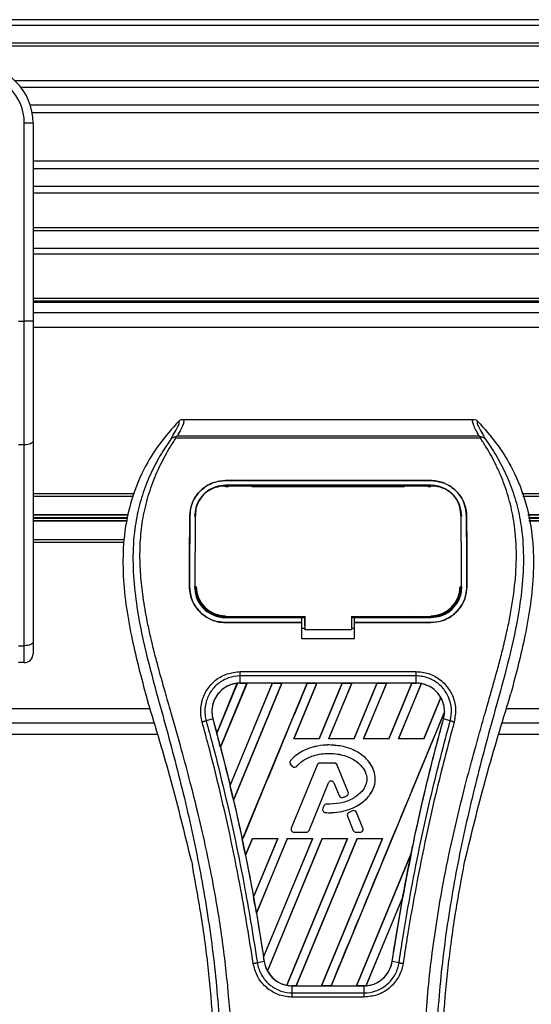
# Model space of a CAD drawing. Header units: millimetres. Extents: x 0 to 420, y 0 to 297.
# Tile 79 of 102: x 344.39 to 348.75, y 233.39 to 241.79. Entities that reach past the tile are written whole.
import ezdxf

# ---------------------------------------------------------------- set-up
doc = ezdxf.new("R2010")
doc.units = ezdxf.units.MM

msp = doc.modelspace()

# ---------------------------------------------------------------- linework, layer by layer
at = {"color": 7, "linetype": 'Continuous', "lineweight": 25}
for p, q in [((359.64066, 241.78829), (327.64066, 241.78829)), ((359.64066, 241.73829), (327.64066, 241.73829)), ((359.64066, 241.58829), (327.64066, 241.58829)), ((359.64066, 241.56279), (327.64066, 241.56279)), ((359.64066, 241.26828), (344.34377, 241.26828)), ((359.64066, 241.21027), (344.39604, 241.21027)), ((359.64066, 241.06084), (344.47489, 241.06084)), ((359.64066, 240.99329), (344.49185, 240.99329)), ((344.42461, 239.21877), (344.42461, 240.90558)), ((344.49961, 240.90558), (344.42461, 240.90558)), ((344.42461, 239.21877), (344.42461, 240.90558)), ((344.49961, 240.90558), (344.42461, 240.90558)), ((344.49961, 240.90558), (344.49961, 240.46435)), ((344.49961, 240.90558), (344.49961, 240.46435)), ((359.64066, 240.58329), (344.49961, 240.58329)), ((359.64066, 240.51574), (344.49961, 240.51574)), ((344.49961, 240.46435), (344.49961, 240.14681)), ((344.49961, 240.46435), (344.49961, 240.14681)), ((359.64066, 240.36631), (344.49961, 240.36631)), ((359.64066, 240.3083), (344.49961, 240.3083)), ((344.49961, 240.14681), (344.49961, 239.21877)), ((344.49961, 240.14681), (344.49961, 239.21877)), ((359.64066, 240.01379), (344.49961, 240.01379)), ((359.64066, 239.98829), (344.49961, 239.98829)), ((359.64066, 239.83829), (344.49961, 239.83829)), ((359.64066, 239.78829), (344.49961, 239.78829)), ((344.49961, 239.41465), (352.14066, 239.41465)), ((344.49961, 239.38965), (352.14066, 239.38965)), ((344.49961, 239.38068), (352.14066, 239.38068)), ((344.37461, 239.21877), (344.42461, 239.21877)), ((344.37461, 239.21877), (344.42461, 239.21877)), ((344.42461, 238.16223), (344.42461, 239.21877)), ((344.49961, 239.21877), (344.42461, 239.21877)), ((344.42461, 238.16223), (344.42461, 239.21877)), ((344.49961, 239.21877), (344.42461, 239.21877)), ((352.14066, 239.28818), (344.49961, 239.28818)), ((344.49961, 239.21877), (344.49961, 238.19393)), ((344.49961, 239.21877), (344.49961, 238.19393)), ((352.14066, 239.16318), (344.49961, 239.16318)), ((345.77724, 238.37985), (348.25406, 238.37985)), ((345.71677, 238.21995), (345.71205, 238.23064)), ((348.3139, 238.21995), (345.71677, 238.21995)), ((345.72995, 238.23949), (348.30142, 238.23949)), ((348.31939, 238.23077), (348.3139, 238.21995)), ((344.42461, 238.16223), (344.37461, 238.16223)), ((344.42461, 238.16223), (344.37461, 238.16223)), ((344.42461, 236.44993), (344.42461, 238.16223)), ((344.42461, 236.44993), (344.42461, 238.16223)), ((344.49961, 238.19393), (344.49961, 236.48162)), ((344.49961, 238.19393), (344.49961, 236.48162)), ((346.14066, 237.85832), (347.89066, 237.85832)), ((346.14066, 237.85809), (346.14066, 237.85832)), ((347.89066, 237.85809), (346.14066, 237.85809)), ((347.89066, 237.81784), (346.14066, 237.81784)), ((346.14066, 237.80655), (346.16654, 237.80655)), ((346.14128, 237.81123), (346.14111, 237.81123)), ((346.35526, 237.81553), (346.17605, 237.81553)), ((346.36478, 237.80655), (347.66654, 237.80655)), ((347.85526, 237.81553), (347.67605, 237.81553)), ((347.86478, 237.80655), (347.89066, 237.80655)), ((347.89066, 237.85809), (347.89066, 237.85832)), ((345.36344, 237.74568), (344.49961, 237.74568)), ((345.3547, 237.72318), (344.49961, 237.72318)), ((352.14066, 237.74568), (348.66787, 237.74568)), ((352.14066, 237.72318), (348.67661, 237.72318)), ((345.313, 237.56535), (344.49961, 237.56535)), ((345.31235, 237.56182), (344.49961, 237.56182)), ((345.30869, 237.54183), (344.49961, 237.54183)), ((345.30739, 237.53476), (344.49961, 237.53476)), ((345.83588, 237.55586), (345.83566, 237.55587)), ((345.88413, 237.57115), (345.88356, 237.56006)), ((345.88445, 237.58267), (345.88389, 237.57163)), ((348.14741, 237.57168), (348.14684, 237.58267)), ((348.14776, 237.56006), (348.14719, 237.57114)), ((348.19543, 237.55586), (348.19566, 237.55587)), ((352.14066, 237.56535), (348.71832, 237.56535)), ((352.14066, 237.56182), (348.71896, 237.56182)), ((352.14066, 237.54183), (348.72262, 237.54183)), ((352.14066, 237.53476), (348.72392, 237.53476)), ((345.30373, 237.51477), (344.49961, 237.51477)), ((345.30309, 237.51123), (344.49961, 237.51123)), ((352.14066, 237.51477), (348.72758, 237.51477)), ((352.14066, 237.51123), (348.72823, 237.51123)), ((345.27415, 237.35318), (344.49961, 237.35318)), ((345.2734, 237.33068), (344.49961, 237.33068)), ((345.83316, 236.95576), (345.83294, 236.95576)), ((345.88209, 236.95124), (345.88224, 236.95095)), ((348.14907, 236.95094), (348.14923, 236.95122)), ((348.19815, 236.95576), (348.19837, 236.95576)), ((346.14066, 236.68978), (346.14066, 236.69983)), ((346.14066, 236.68978), (346.79066, 236.68978)), ((346.18027, 236.69214), (346.35104, 236.69214)), ((346.79066, 236.69191), (346.8157, 236.69191)), ((346.79066, 236.64992), (346.79066, 236.68978)), ((346.8157, 236.62008), (346.8157, 236.70229)), ((346.8157, 236.69983), (346.8157, 236.58964)), ((347.2157, 236.69982), (347.8989, 236.69982)), ((347.2157, 236.69982), (347.2157, 236.58964)), ((347.2157, 236.69191), (347.24066, 236.69191)), ((347.24066, 236.68978), (347.89066, 236.68978)), ((347.24066, 236.64992), (347.24066, 236.68978)), ((347.68027, 236.69214), (347.85104, 236.69214)), ((347.89066, 236.68978), (347.89066, 236.69982)), ((346.14066, 236.64751), (346.14066, 236.64729)), ((346.14066, 236.64751), (346.79066, 236.64751)), ((346.79066, 236.64729), (346.14066, 236.64729)), ((346.79066, 236.50805), (346.79066, 236.64729)), ((346.8157, 236.62008), (346.8157, 236.59166)), ((347.24066, 236.64751), (347.89066, 236.64751)), ((347.24066, 236.50805), (347.24066, 236.64729)), ((347.89066, 236.64729), (347.24066, 236.64729)), ((347.89066, 236.64751), (347.89066, 236.64729)), ((346.79066, 236.5999), (346.8157, 236.5999)), ((346.8157, 236.58964), (346.8157, 236.59166)), ((346.8157, 236.58964), (347.2157, 236.58964)), ((347.2157, 236.5999), (347.24066, 236.5999)), ((344.37461, 236.44993), (344.42461, 236.44993)), ((344.37461, 236.44993), (344.42461, 236.44993)), ((344.42461, 236.30558), (344.42461, 236.44993)), ((344.42461, 236.30558), (344.42461, 236.44993)), ((344.49961, 236.48162), (344.49961, 236.38058)), ((344.49961, 236.48162), (344.49961, 236.38058)), ((347.24066, 236.50805), (346.79066, 236.50805)), ((344.42461, 236.30558), (344.37461, 236.30558)), ((344.42461, 236.30558), (344.37461, 236.30558)), ((346.26544, 236.22885), (347.76587, 236.22885)), ((346.26544, 236.13095), (346.26544, 236.19233)), ((347.76587, 236.19233), (346.26544, 236.19233)), ((347.76587, 236.13095), (347.76587, 236.19233)), ((346.0654, 235.70556), (346.24074, 236.12926)), ((346.24157, 236.12965), (346.06545, 235.70445)), ((346.09707, 235.5848), (346.32324, 236.13083)), ((346.32378, 236.13053), (346.0974, 235.58442)), ((346.53893, 236.13053), (346.17856, 235.26006)), ((346.17859, 235.25899), (346.53972, 236.13083)), ((346.6209, 236.13083), (346.20807, 235.13418)), ((346.20839, 235.1338), (346.62144, 236.13053)), ((347.76587, 236.13095), (346.26544, 236.13095)), ((346.26544, 236.13083), (346.26544, 236.13095)), ((346.26544, 236.13083), (346.32324, 236.13083)), ((346.28358, 234.79385), (346.83738, 236.13083)), ((346.32324, 236.13083), (346.32378, 236.13053)), ((346.53893, 236.13053), (346.32378, 236.13053)), ((346.53972, 236.13083), (346.53893, 236.13053)), ((346.53972, 236.13083), (346.6209, 236.13083)), ((346.62144, 236.13053), (346.6209, 236.13083)), ((346.83658, 236.13053), (346.62144, 236.13053)), ((346.91856, 236.13083), (346.72174, 235.65568)), ((346.72244, 235.65614), (346.9191, 236.13053)), ((346.83738, 236.13083), (346.83658, 236.13053)), ((346.83738, 236.13083), (346.91856, 236.13083)), ((346.9191, 236.13053), (346.91856, 236.13083)), ((347.13424, 236.13053), (346.9191, 236.13053)), ((347.13424, 236.13053), (346.93791, 235.65614)), ((346.93822, 235.65568), (347.13504, 236.13083)), ((347.21622, 236.13083), (347.0194, 235.65568)), ((347.02009, 235.65614), (347.21676, 236.13053)), ((347.13504, 236.13083), (347.13424, 236.13053)), ((347.13504, 236.13083), (347.21622, 236.13083)), ((347.21676, 236.13053), (347.21622, 236.13083)), ((347.4319, 236.13053), (347.21676, 236.13053)), ((347.4319, 236.13053), (347.23557, 235.65614)), ((347.23588, 235.65568), (347.4327, 236.13083)), ((347.51387, 236.13083), (347.31706, 235.65568)), ((347.31775, 235.65614), (347.51441, 236.13053)), ((347.4327, 236.13083), (347.4319, 236.13053)), ((347.4327, 236.13083), (347.51387, 236.13083)), ((347.51441, 236.13053), (347.51387, 236.13083)), ((347.72956, 236.13053), (347.51441, 236.13053)), ((347.72956, 236.13053), (347.53323, 235.65614)), ((347.53354, 235.65568), (347.73035, 236.13083)), ((347.80986, 236.12679), (347.61472, 235.65568)), ((347.61541, 235.65614), (347.81036, 236.12639)), ((347.73035, 236.13083), (347.72956, 236.13053)), ((347.73035, 236.13083), (347.76587, 236.13083)), ((347.76587, 236.13083), (347.76587, 236.13095)), ((345.45852, 236.0412), (345.47845, 235.97157)), ((348.55286, 235.97157), (348.57279, 236.0412)), ((347.97625, 236.00734), (347.83089, 235.65614)), ((347.8312, 235.65568), (347.97674, 236.00704)), ((345.49562, 235.91318), (335.14066, 235.91318)), ((348.00732, 235.8849), (347.04022, 233.55012)), ((352.14066, 235.91318), (348.5357, 235.91318)), ((345.53237, 235.78818), (335.14066, 235.78818)), ((346.03244, 235.82511), (345.97518, 235.81017)), ((346.03288, 235.82523), (346.03244, 235.82511)), ((346.03288, 235.82523), (346.0654, 235.70556)), ((347.99844, 235.82523), (347.99887, 235.82511)), ((348.05613, 235.81017), (347.99887, 235.82511)), ((352.14066, 235.78818), (348.49894, 235.78818)), ((335.14066, 235.6959), (345.55951, 235.6959)), ((346.06545, 235.70445), (346.0654, 235.70556)), ((348.4718, 235.6959), (352.14066, 235.6959)), ((346.72244, 235.65614), (346.72174, 235.65568)), ((346.93822, 235.65568), (346.72174, 235.65568)), ((346.93791, 235.65614), (346.72244, 235.65614)), ((346.93822, 235.65568), (346.93791, 235.65614)), ((347.02009, 235.65614), (347.0194, 235.65568)), ((347.23588, 235.65568), (347.0194, 235.65568)), ((347.23557, 235.65614), (347.02009, 235.65614)), ((347.0217, 235.60352), (347.0217, 235.6037)), ((347.23588, 235.65568), (347.23557, 235.65614)), ((347.31775, 235.65614), (347.31706, 235.65568)), ((347.53354, 235.65568), (347.31706, 235.65568)), ((347.53323, 235.65614), (347.31775, 235.65614)), ((347.53354, 235.65568), (347.53323, 235.65614)), ((347.61541, 235.65614), (347.61472, 235.65568)), ((347.8312, 235.65568), (347.61472, 235.65568)), ((347.83089, 235.65614), (347.61541, 235.65614)), ((347.8312, 235.65568), (347.83089, 235.65614)), ((346.0974, 235.58442), (346.09707, 235.5848)), ((346.0974, 235.58442), (346.17856, 235.26006)), ((346.6943, 235.46984), (346.69417, 235.46996)), ((346.69711, 235.43398), (346.697, 235.43385)), ((346.697, 235.43385), (346.71334, 235.42022)), ((346.69711, 235.43398), (346.71345, 235.42035)), ((346.92077, 235.43256), (346.70117, 234.89469)), ((346.92093, 235.43249), (346.70133, 234.89463)), ((346.92093, 235.43249), (346.92077, 235.43256)), ((346.94421, 235.44813), (346.94421, 235.4483)), ((347.06919, 235.4483), (346.94421, 235.4483)), ((347.06919, 235.44813), (346.94421, 235.44813)), ((347.06919, 235.44813), (347.06919, 235.4483)), ((347.09247, 235.43249), (347.09263, 235.43256)), ((347.18675, 235.20156), (347.09247, 235.43249)), ((347.18692, 235.20162), (347.09263, 235.43256)), ((346.71345, 235.42035), (346.71334, 235.42022)), ((346.74852, 235.42316), (346.74865, 235.42304)), ((346.17859, 235.25899), (346.17856, 235.26006)), ((346.8522, 234.87562), (347.01755, 235.28063)), ((346.85236, 234.87556), (347.01772, 235.28056)), ((347.01755, 235.28063), (347.01772, 235.28056)), ((347.06475, 235.28063), (347.06458, 235.28056)), ((347.06458, 235.28056), (347.10914, 235.17144)), ((347.06475, 235.28063), (347.1093, 235.1715)), ((347.18675, 235.20156), (347.18692, 235.20162)), ((346.20839, 235.1338), (346.20807, 235.13418)), ((347.00262, 235.09883), (347.00262, 235.099)), ((347.1093, 235.1715), (347.10914, 235.17144)), ((347.1399, 235.15696), (347.13995, 235.15679)), ((347.17305, 235.16881), (347.17312, 235.16865)), ((346.97929, 235.08346), (346.97035, 235.06212)), ((346.97052, 235.06205), (346.97035, 235.06212)), ((346.97945, 235.0834), (346.97052, 235.06205)), ((346.97945, 235.0834), (346.97929, 235.08346)), ((346.99225, 235.02725), (346.99223, 235.02708)), ((347.22423, 235.04205), (347.1941, 235.02911)), ((347.19417, 235.02894), (347.1941, 235.02911)), ((347.2243, 235.04189), (347.19417, 235.02894)), ((347.2243, 235.04189), (347.22423, 235.04205)), ((347.25749, 235.02829), (347.25766, 235.02836)), ((347.31207, 234.89463), (347.25749, 235.02829)), ((347.31223, 234.89469), (347.25766, 235.02836)), ((347.18081, 234.99635), (347.18065, 234.99628)), ((347.18065, 234.99628), (347.22994, 234.87556)), ((347.18081, 234.99635), (347.2301, 234.87562)), ((346.70133, 234.89463), (346.70117, 234.89469)), ((346.72461, 234.85999), (346.82893, 234.85999)), ((346.72461, 234.85999), (346.72461, 234.85981)), ((346.72461, 234.85981), (346.82893, 234.85981)), ((346.82893, 234.85999), (346.82893, 234.85981)), ((346.8522, 234.87562), (346.85236, 234.87556)), ((347.2301, 234.87562), (347.22994, 234.87556)), ((347.25338, 234.85999), (347.25338, 234.85981)), ((347.25338, 234.85999), (347.28879, 234.85999)), ((347.25338, 234.85981), (347.28879, 234.85981)), ((347.28879, 234.85999), (347.28879, 234.85981)), ((347.31207, 234.89463), (347.31223, 234.89469)), ((346.28358, 234.79385), (346.28357, 234.79499)), ((346.36966, 234.80568), (346.31067, 234.66327)), ((346.31099, 234.66284), (346.36996, 234.80523)), ((346.36966, 234.80568), (346.58614, 234.80568)), ((346.36966, 234.80568), (346.36996, 234.80523)), ((346.36996, 234.80523), (346.58547, 234.80523)), ((346.37941, 234.30659), (346.58614, 234.80568)), ((346.58547, 234.80523), (346.37942, 234.30791)), ((346.66732, 234.80568), (346.4038, 234.16948)), ((346.40415, 234.16897), (346.66762, 234.80523)), ((346.46482, 233.79418), (346.8838, 234.80568)), ((346.88313, 234.80523), (346.46487, 233.79585)), ((346.96498, 234.80568), (346.4972, 233.67636)), ((346.49774, 233.67603), (346.96528, 234.80523)), ((346.58547, 234.80523), (346.58614, 234.80568)), ((347.18079, 234.80523), (346.6627, 233.55502)), ((346.66323, 233.55458), (347.18146, 234.80568)), ((346.66732, 234.80568), (346.8838, 234.80568)), ((346.66732, 234.80568), (346.66762, 234.80523)), ((346.66762, 234.80523), (346.88313, 234.80523)), ((347.26264, 234.80568), (346.74257, 233.55012)), ((346.74342, 233.55045), (347.26294, 234.80523)), ((346.88313, 234.80523), (346.8838, 234.80568)), ((347.47844, 234.80523), (346.95847, 233.55045)), ((346.95904, 233.55012), (347.47911, 234.80568)), ((346.96498, 234.80568), (347.18146, 234.80568)), ((346.96498, 234.80568), (346.96528, 234.80523)), ((346.96528, 234.80523), (347.18079, 234.80523)), ((347.18079, 234.80523), (347.18146, 234.80568)), ((347.26264, 234.80568), (347.47911, 234.80568)), ((347.26264, 234.80568), (347.26294, 234.80523)), ((347.26294, 234.80523), (347.47844, 234.80523)), ((347.47844, 234.80523), (347.47911, 234.80568)), ((347.72343, 234.6781), (347.25612, 233.55045)), ((347.2567, 233.55012), (347.72341, 234.67686)), ((345.84913, 234.61494), (345.85793, 234.57316)), ((346.31099, 234.66284), (346.31067, 234.66327)), ((346.31099, 234.66284), (346.37942, 234.30791)), ((348.17339, 234.57316), (348.18218, 234.61494)), ((346.37941, 234.30659), (346.37942, 234.30791)), ((347.65244, 234.30953), (347.33811, 233.55066)), ((347.33898, 233.55106), (347.65157, 234.30612)), ((347.56045, 233.75601), (347.65157, 234.30612)), ((346.40415, 234.16897), (346.4038, 234.16948)), ((346.40415, 234.16897), (346.46487, 233.79585)), ((346.47043, 233.75595), (346.41169, 233.74631)), ((346.47057, 233.75597), (346.47043, 233.75595)), ((347.56045, 233.75601), (347.56089, 233.75595)), ((347.61962, 233.74631), (347.56089, 233.75595)), ((346.70941, 233.55012), (346.70941, 233.55001)), ((346.74257, 233.55012), (346.70941, 233.55012)), ((346.70941, 233.48959), (346.70941, 233.55001)), ((346.70941, 233.55001), (347.3219, 233.55001)), ((346.74257, 233.55012), (346.74342, 233.55045)), ((346.74342, 233.55045), (346.95847, 233.55045)), ((346.95847, 233.55045), (346.95904, 233.55012)), ((347.04022, 233.55012), (346.95904, 233.55012)), ((347.04022, 233.55012), (347.04108, 233.55045)), ((347.04108, 233.55045), (347.25612, 233.55045)), ((347.25612, 233.55045), (347.2567, 233.55012)), ((347.3219, 233.55012), (347.2567, 233.55012)), ((347.3219, 233.55012), (347.3219, 233.55001)), ((347.3219, 233.48959), (347.3219, 233.55001)), ((346.70941, 233.48959), (347.3219, 233.48959)), ((347.3219, 233.45367), (346.70941, 233.45367))]:
    msp.add_line(p, q, dxfattribs=at)
at = {"color": 7, "linetype": 'Continuous', "lineweight": 25, "flags": 128}
for points in [[(344.49961, 238.19393), (344.49817, 238.18774), (344.4939, 238.1818), (344.48697, 238.17632), (344.47764, 238.17151), (344.46628, 238.16757), (344.45331, 238.16464), (344.43924, 238.16284), (344.42461, 238.16223)], [(344.49961, 238.19393), (344.49817, 238.18774), (344.4939, 238.1818), (344.48697, 238.17632), (344.47764, 238.17151), (344.46628, 238.16757), (344.45331, 238.16464), (344.43924, 238.16284), (344.42461, 238.16223)], [(346.13497, 237.81124), (346.14066, 237.81123), (346.14111, 237.81123)], [(346.1324, 236.69983), (346.46301, 236.69983), (346.8157, 236.69983)], [(344.49961, 236.48162), (344.49817, 236.47544), (344.4939, 236.46949), (344.48697, 236.46401), (344.47764, 236.45921), (344.46628, 236.45527), (344.45331, 236.45234), (344.43924, 236.45053), (344.42461, 236.44993)], [(344.49961, 236.48162), (344.49817, 236.47544), (344.4939, 236.46949), (344.48697, 236.46401), (344.47764, 236.45921), (344.46628, 236.45527), (344.45331, 236.45234), (344.43924, 236.45053), (344.42461, 236.44993)]]:
    msp.add_lwpolyline(points, dxfattribs=at)
at = {"color": 7, "linetype": 'Continuous', "lineweight": 25}
for centre, radius, start, end in [((343.99961, 240.90558), 0.5, 0, 90), ((343.99961, 240.90558), 0.5, 0, 90), ((343.99961, 240.90558), 0.425, 0, 90), ((343.99961, 240.90558), 0.425, 0, 90), ((346.14066, 236.95568), 0.25087, 180, 270), ((347.89066, 236.95568), 0.25087, 270, 0), ((344.42461, 236.38058), 0.075, 270, 0), ((344.42461, 236.38058), 0.075, 270, 0), ((346.26544, 235.88934), 0.24149, 90, 95.672482), ((347.76587, 235.88934), 0.24149, 79.504419, 90), ((347.76587, 235.88934), 0.24149, 358.944799, 29.169256), ((329.15379, 231.17194), 17.50851, 14.59831, 15.003317), ((346.71321, 235.45328), 0.02531, 138.805903, 230.16689), ((346.71321, 235.45328), 0.02514, 138.805903, 230.16689), ((346.94421, 235.42299), 0.02531, 90, 157.790712), ((346.94421, 235.42299), 0.02514, 90, 157.790712), ((347.06919, 235.42299), 0.02531, 22.209291, 90), ((347.06919, 235.42299), 0.02514, 22.209291, 90), ((346.72955, 235.43965), 0.02531, 230.16689, 318.977091), ((346.72955, 235.43965), 0.02514, 230.16689, 318.977091), ((329.15379, 231.17194), 17.50851, 13.079561, 13.499245), ((347.04115, 235.27099), 0.02549, 22.209261, 157.790711), ((347.04115, 235.27099), 0.02531, 22.209261, 157.790711), ((347.16348, 235.19205), 0.02514, 292.378703, 22.209291), ((347.16348, 235.19205), 0.02531, 292.378703, 22.209291), ((347.00264, 235.07369), 0.02531, 90.034995, 157.290493), ((347.00264, 235.07369), 0.02514, 90.034995, 157.290493), ((347.13257, 235.181), 0.02531, 202.209261, 286.934979), ((347.13257, 235.181), 0.02514, 202.209261, 286.934979), ((346.9937, 235.05235), 0.02531, 157.290493, 266.671349), ((346.9937, 235.05235), 0.02514, 157.290493, 266.671349), ((347.20409, 235.00585), 0.02531, 113.245837, 202.209268), ((347.20409, 235.00585), 0.02514, 113.245837, 202.209268), ((347.23422, 235.01879), 0.02531, 22.209257, 113.245837), ((347.23422, 235.01879), 0.02514, 22.209257, 113.245837), ((346.72461, 234.88512), 0.02531, 157.790712, 270), ((346.72461, 234.88512), 0.02514, 157.790712, 270), ((346.82893, 234.88512), 0.02514, 270, 337.790711), ((346.82893, 234.88512), 0.02531, 270, 337.790711), ((347.25338, 234.88512), 0.02531, 202.209268, 270), ((347.25338, 234.88512), 0.02514, 202.209268, 270), ((347.28879, 234.88512), 0.02531, 270, 22.209257), ((347.28879, 234.88512), 0.02514, 270, 22.209257), ((329.15379, 231.17194), 17.50851, 11.50231, 11.938732), ((364.87752, 231.17194), 17.50851, 168.452296, 169.676611), ((329.15379, 231.17194), 17.50851, 9.857872, 10.313596), ((329.15379, 231.17194), 17.50851, 8.487123, 8.613574), ((346.70941, 233.79161), 0.24149, 188.487123, 208.505607), ((346.70941, 233.79161), 0.24149, 258.975145, 270), ((347.3219, 233.79161), 0.24149, 270, 273.848225)]:
    msp.add_arc(centre, radius, start, end, dxfattribs=at)
for centre, major_axis, start_param, end_param in [((346.44927, 235.8132), (0.36768, -0.1523), 2.4758381, 2.4783482), ((347.63261, 235.94454), (0.26653, -0.1104), 1.2366218, 1.2388756), ((347.86847, 235.84684), (0.20523, -0.08501), 1.3956244, 1.3981763), ((347.54794, 235.97961), (0.43589, -0.18055), 0.2126997, 0.2177966), ((359.38769, 233.4459), (10.9805, -4.54827), 3.4705541, 3.4706731), ((380.92953, 224.52298), (32.10646, -13.29893), 3.2646071, 3.2647237), ((313.756, 237.54991), (30.79793, -12.75692), 0.3187494, 0.3188063), ((346.60748, 233.83383), (0.20388, -0.08445), 4.5226294, 4.5255134), ((346.84334, 233.73614), (0.26788, -0.11096), 4.3691473, 4.3715621), ((347.14018, 233.86688), (0.36347, -0.15055), 5.5949939, 5.5976427)]:
    msp.add_ellipse(centre, major_axis=major_axis, ratio=0.8660474, start_param=start_param, end_param=end_param, dxfattribs=at)
for points, knots in [([(345.77724, 238.37985), (345.78058, 238.37654), (345.78726, 238.36992), (345.78003, 238.3395), (345.76169, 238.29709), (345.74048, 238.25859), (345.72995, 238.23949)], [0, 0, 0, 0, 0.2575936, 0.5147329, 0.7591509, 1, 1, 1, 1]), ([(345.7411, 238.36449), (345.74356, 238.36677), (345.7485, 238.37136), (345.75747, 238.37611), (345.76713, 238.37929), (345.77386, 238.37966), (345.77724, 238.37985)], [0, 0, 0, 0, 0.24915906, 0.49997617, 0.7491747, 1, 1, 1, 1]), ([(348.30142, 238.23949), (348.29111, 238.25873), (348.27053, 238.29713), (348.2521, 238.33945), (348.24425, 238.36987), (348.25079, 238.37652), (348.25406, 238.37985)], [0, 0, 0, 0, 0.2424224, 0.4838284, 0.7414574, 1, 1, 1, 1]), ([(348.25406, 238.37985), (348.26078, 238.37907), (348.27087, 238.3779), (348.28281, 238.37134), (348.28775, 238.36677), (348.29022, 238.36448)], [0, 0, 0, 0, 0.4987145, 0.74874936, 1, 1, 1, 1]), ([(345.7411, 238.36449), (345.68457, 238.30106), (345.57157, 238.17427), (345.42741, 237.93927), (345.32076, 237.66335), (345.26739, 237.36609), (345.26226, 237.07818), (345.28767, 236.8051), (345.34857, 236.45768), (345.41521, 236.20525), (345.45852, 236.0412)], [0, 0, 0, 0, 0.1031683, 0.2062443, 0.3333907, 0.460684, 0.5714271, 0.6826455, 0.793763, 1, 1, 1, 1]), ([(345.67295, 238.20985), (345.68541, 238.23101), (345.71043, 238.27351), (345.73636, 238.3206), (345.74995, 238.35421), (345.74405, 238.36106), (345.7411, 238.36449)], [0, 0, 0, 0, 0.2487274, 0.4994989, 0.7492786, 1, 1, 1, 1]), ([(348.29022, 238.36448), (348.28721, 238.36109), (348.2812, 238.35432), (348.29441, 238.32115), (348.32032, 238.27412), (348.34565, 238.23134), (348.35835, 238.20986)], [0, 0, 0, 0, 0.2514408, 0.5015673, 0.7498635, 1, 1, 1, 1]), ([(348.29022, 238.36448), (348.34675, 238.30106), (348.45974, 238.17426), (348.6039, 237.93927), (348.71056, 237.66335), (348.76393, 237.36609), (348.76906, 237.07818), (348.74364, 236.8051), (348.68274, 236.45768), (348.6161, 236.20525), (348.57279, 236.0412)], [0, 0, 0, 0, 0.1031668, 0.2062413, 0.3333882, 0.460682, 0.5714255, 0.6826443, 0.7937622, 1, 1, 1, 1]), ([(345.67291, 238.20981), (345.65797, 238.18803), (345.61272, 238.12209), (345.53817, 237.99607), (345.46046, 237.82685), (345.4008, 237.64209), (345.35966, 237.42642), (345.3456, 237.18103), (345.36343, 236.9119), (345.41227, 236.6001), (345.49524, 236.24863), (345.6271, 235.77924), (345.77441, 235.2291), (345.91635, 234.59368), (346.02321, 233.95188), (346.09138, 233.30498), (346.09916, 232.87207), (346.10305, 232.65568)], [0, 0, 0, 0, 0.0171315, 0.0518789, 0.0867888, 0.1216172, 0.1567305, 0.2033881, 0.2503481, 0.2972709, 0.3674165, 0.4376773, 0.5502447, 0.6628473, 0.7753466, 0.8877074, 1, 1, 1, 1]), ([(346.20267, 232.65237), (346.20074, 232.79906), (346.19681, 233.09887), (346.16173, 233.55458), (346.10655, 234.01439), (346.03827, 234.41378), (345.96815, 234.75387), (345.9059, 235.02536), (345.83785, 235.29508), (345.76276, 235.57386), (345.69814, 235.80326), (345.65049, 235.96936), (345.62641, 236.05392), (345.60377, 236.13366), (345.58415, 236.20315), (345.56487, 236.27272), (345.54771, 236.33777), (345.53001, 236.40703), (345.51374, 236.47361), (345.49885, 236.5375), (345.48536, 236.59867), (345.46296, 236.70706), (345.4367, 236.85843), (345.4143, 237.05829), (345.4082, 237.25338), (345.42035, 237.44768), (345.45414, 237.6376), (345.50875, 237.82149), (345.58273, 237.99357), (345.64764, 238.11008), (345.69273, 238.18298), (345.70894, 238.2079), (345.71677, 238.21995)], [0, 0, 0, 0, 0.0757702, 0.15485711, 0.23590506, 0.31485054, 0.36399108, 0.41519555, 0.45865907, 0.50762015, 0.56426777, 0.58171923, 0.5968623, 0.60967945, 0.62453602, 0.63416312, 0.64698127, 0.65929869, 0.67111214, 0.6824202, 0.69322322, 0.70352316, 0.73970395, 0.77276709, 0.80790749, 0.84137847, 0.87484774, 0.91020132, 0.94506666, 0.98012916, 0.9903909, 1, 1, 1, 1]), ([(345.71197, 238.23063), (345.71166, 238.23057), (345.70634, 238.22959), (345.69625, 238.22668), (345.68307, 238.21989), (345.6763, 238.21317), (345.67295, 238.20985)], [0, 0, 0, 0, 0.0200108, 0.3469957, 0.676674, 1, 1, 1, 1]), ([(345.71188, 238.23074), (345.71764, 238.23389), (345.72352, 238.23711), (345.72983, 238.23944), (345.72995, 238.23949)], [0, 0, 0, 0, 0.9812431, 1, 1, 1, 1]), ([(347.82865, 232.65237), (347.83226, 232.85573), (347.83947, 233.26238), (347.90238, 233.86948), (347.98919, 234.40337), (348.08712, 234.86584), (348.15804, 235.15747), (348.20774, 235.34824), (348.23103, 235.43576), (348.25396, 235.52013), (348.27676, 235.60267), (348.30067, 235.68815), (348.32664, 235.78006), (348.35824, 235.89057), (348.39184, 236.00786), (348.42656, 236.13029), (348.46017, 236.24876), (348.49474, 236.37965), (348.52848, 236.51781), (348.5685, 236.70266), (348.60549, 236.92511), (348.62522, 237.1897), (348.61613, 237.3938), (348.59451, 237.54037), (348.57523, 237.63397), (348.55038, 237.72796), (348.52101, 237.81741), (348.48633, 237.90555), (348.44794, 237.98966), (348.40619, 238.07039), (348.36105, 238.14772), (348.33039, 238.19469), (348.3139, 238.21995)], [0, 0, 0, 0, 0.1050162, 0.2100001, 0.3148093, 0.3841756, 0.4540228, 0.4697491, 0.4859574, 0.5007826, 0.5148922, 0.5301685, 0.5466097, 0.5642069, 0.5895177, 0.6096146, 0.6299353, 0.6531323, 0.6795668, 0.7034488, 0.7509822, 0.7962784, 0.8412589, 0.8577085, 0.8747396, 0.8922462, 0.9101144, 0.9261934, 0.9450023, 0.962977, 0.9800887, 1, 1, 1, 1]), ([(348.3584, 238.20982), (348.37334, 238.18804), (348.41859, 238.1221), (348.49315, 237.99607), (348.57085, 237.82685), (348.63051, 237.64209), (348.67165, 237.42642), (348.68571, 237.18103), (348.66788, 236.9119), (348.61904, 236.6001), (348.53607, 236.24863), (348.40421, 235.77924), (348.2569, 235.2291), (348.11497, 234.59368), (348.00811, 233.95188), (347.93993, 233.30498), (347.93215, 232.87207), (347.92827, 232.65568)], [0, 0, 0, 0, 0.01713512, 0.05188236, 0.08679215, 0.12162042, 0.15673365, 0.20339108, 0.2503509, 0.29727352, 0.3674188, 0.43767936, 0.55024637, 0.66284852, 0.77534741, 0.88770778, 1, 1, 1, 1]), ([(348.30142, 238.23949), (348.30154, 238.23945), (348.30808, 238.23725), (348.31379, 238.23398), (348.31939, 238.23077)], [0, 0, 0, 0, 0.0189016, 1, 1, 1, 1]), ([(348.35835, 238.20986), (348.355, 238.21319), (348.34823, 238.2199), (348.33505, 238.22668), (348.32498, 238.22959), (348.31968, 238.23057), (348.31938, 238.23062)], [0, 0, 0, 0, 0.3236146, 0.6535901, 0.9808697, 1, 1, 1, 1]), ([(345.83566, 237.55587), (345.83953, 237.59131), (345.84728, 237.66218), (345.90384, 237.75504), (345.98615, 237.82346), (346.0714, 237.85485), (346.12376, 237.85748), (346.14066, 237.85832)], [0, 0, 0, 0, 0.2254673, 0.45085364, 0.67736923, 0.89591171, 1, 1, 1, 1]), ([(346.14066, 237.85809), (346.10828, 237.85506), (346.04357, 237.84901), (345.95646, 237.80232), (345.88672, 237.73166), (345.84362, 237.64527), (345.83825, 237.58316), (345.83588, 237.55586)], [0, 0, 0, 0, 0.1986654, 0.3969886, 0.6042242, 0.8260387, 1, 1, 1, 1]), ([(346.14066, 237.81784), (346.11246, 237.81519), (346.0561, 237.80989), (345.98031, 237.7689), (345.92015, 237.70719), (345.88342, 237.63243), (345.87897, 237.5791), (345.87701, 237.55568)], [0, 0, 0, 0, 0.2000051, 0.3997225, 0.6073327, 0.8275308, 1, 1, 1, 1]), ([(346.13497, 237.81124), (346.10692, 237.8087), (346.05081, 237.80362), (345.976, 237.76347), (345.91944, 237.7036), (345.88884, 237.63572), (345.88549, 237.58988), (345.88413, 237.57115)], [0, 0, 0, 0, 0.2128654, 0.4257218, 0.6387225, 0.8523499, 1, 1, 1, 1]), ([(347.89634, 237.81123), (347.89444, 237.81123), (347.69436, 237.81095), (347.10934, 237.81128), (346.52622, 237.81125), (346.14128, 237.81123)], [0, 0, 0, 0, 0.0032392, 0.3420114, 1, 1, 1, 1]), ([(346.17605, 237.81553), (346.17877, 237.81532), (346.18377, 237.81493), (346.18795, 237.81238), (346.18986, 237.81122)], [0, 0, 0, 0, 0.5442305, 1, 1, 1, 1]), ([(346.34117, 237.81121), (346.34371, 237.81262), (346.34808, 237.81506), (346.35313, 237.81539), (346.35526, 237.81553)], [0, 0, 0, 0, 0.5788371, 1, 1, 1, 1]), ([(347.67605, 237.81553), (347.67877, 237.81532), (347.68379, 237.81492), (347.68799, 237.81237), (347.68991, 237.8112)], [0, 0, 0, 0, 0.5420065, 1, 1, 1, 1]), ([(347.84119, 237.81122), (347.84372, 237.81263), (347.84808, 237.81506), (347.85313, 237.81539), (347.85526, 237.81553)], [0, 0, 0, 0, 0.5782449, 1, 1, 1, 1]), ([(347.89066, 237.85832), (347.92311, 237.85529), (347.98798, 237.84922), (348.07536, 237.80229), (348.14514, 237.73131), (348.188, 237.64487), (348.19332, 237.58297), (348.19566, 237.55587)], [0, 0, 0, 0, 0.1991311, 0.3979316, 0.6058895, 0.8273797, 1, 1, 1, 1]), ([(348.19543, 237.55586), (348.19155, 237.59131), (348.1838, 237.66218), (348.12719, 237.75499), (348.04488, 237.82336), (347.9597, 237.85464), (347.90743, 237.85725), (347.89066, 237.85809)], [0, 0, 0, 0, 0.2256595, 0.4512475, 0.6779682, 0.8966264, 1, 1, 1, 1]), ([(348.1543, 237.55568), (348.15102, 237.58634), (348.14447, 237.64766), (348.09568, 237.72815), (348.02461, 237.78741), (347.95092, 237.81475), (347.90554, 237.81708), (347.89066, 237.81784)], [0, 0, 0, 0, 0.2255211, 0.4509943, 0.6767202, 0.8940147, 1, 1, 1, 1]), ([(348.14719, 237.57114), (348.1443, 237.59882), (348.13853, 237.6542), (348.09463, 237.72669), (348.03025, 237.78017), (347.96007, 237.80751), (347.91419, 237.81019), (347.89634, 237.81123)], [0, 0, 0, 0, 0.2177322, 0.4355788, 0.6507548, 0.8640725, 1, 1, 1, 1]), ([(345.83294, 236.95576), (345.8331, 237.00607), (345.83349, 237.13196), (345.83429, 237.3329), (345.8352, 237.48147), (345.83566, 237.55587)], [0, 0, 0, 0, 0.249392, 0.6241438, 1, 1, 1, 1]), ([(345.83588, 237.55586), (345.83529, 237.45706), (345.83441, 237.30858), (345.83363, 237.10753), (345.83332, 237.00636), (345.83316, 236.95576)], [0, 0, 0, 0, 0.49854329, 0.74916751, 1, 1, 1, 1]), ([(345.88224, 236.95095), (345.88224, 236.95252), (345.88243, 237.04784), (345.88277, 237.19688), (345.8834, 237.39677), (345.88385, 237.5081), (345.8841, 237.56597), (345.88413, 237.57115)], [0, 0, 0, 0, 0.0075194, 0.4566651, 0.7153557, 0.9745252, 1, 1, 1, 1]), ([(348.14719, 237.57114), (348.14721, 237.56597), (348.14764, 237.47014), (348.14819, 237.31944), (348.14873, 237.1187), (348.14896, 237.0085), (348.14907, 236.95252), (348.14907, 236.95094)], [0, 0, 0, 0, 0.0254662, 0.4713629, 0.7317873, 0.9924644, 1, 1, 1, 1]), ([(348.19815, 236.95576), (348.19799, 237.00607), (348.1976, 237.13198), (348.1968, 237.33295), (348.19589, 237.48148), (348.19543, 237.55586)], [0, 0, 0, 0, 0.2493778, 0.6241217, 1, 1, 1, 1]), ([(348.19566, 237.55587), (348.19624, 237.45703), (348.19713, 237.30852), (348.1979, 237.10749), (348.19821, 237.00635), (348.19837, 236.95576)], [0, 0, 0, 0, 0.4985836, 0.7491897, 1, 1, 1, 1]), ([(346.14066, 236.64729), (346.10614, 236.65068), (346.0371, 236.65745), (345.94504, 236.71025), (345.87548, 236.78798), (345.83817, 236.87479), (345.83445, 236.93244), (345.83294, 236.95576)], [0, 0, 0, 0, 0.2134118, 0.4268173, 0.6404853, 0.8545743, 1, 1, 1, 1]), ([(345.83316, 236.95576), (345.83647, 236.92115), (345.84307, 236.85193), (345.89606, 236.75945), (345.97418, 236.68972), (346.06075, 236.65278), (346.11793, 236.64901), (346.14066, 236.64751)], [0, 0, 0, 0, 0.2152728, 0.4305775, 0.6450792, 0.8589771, 1, 1, 1, 1]), ([(345.87519, 236.95568), (345.87807, 236.92578), (345.88384, 236.86598), (345.92971, 236.78614), (345.99728, 236.726), (346.07195, 236.69428), (346.12118, 236.69106), (346.14066, 236.68978)], [0, 0, 0, 0, 0.2155433, 0.4311178, 0.6459265, 0.8599501, 1, 1, 1, 1]), ([(345.88224, 236.95095), (345.88497, 236.92267), (345.89042, 236.8661), (345.93378, 236.79059), (345.99765, 236.7338), (346.06799, 236.70402), (346.11423, 236.70101), (346.1324, 236.69983)], [0, 0, 0, 0, 0.2161227, 0.4322836, 0.6474825, 0.8614599, 1, 1, 1, 1]), ([(348.19837, 236.95576), (348.19506, 236.92114), (348.18846, 236.85188), (348.13546, 236.75932), (348.05726, 236.68953), (347.97061, 236.65256), (347.91339, 236.64879), (347.89066, 236.64729)], [0, 0, 0, 0, 0.2152168, 0.4304623, 0.6450993, 0.8590403, 1, 1, 1, 1]), ([(347.89066, 236.64751), (347.92516, 236.65089), (347.99415, 236.65766), (348.08611, 236.71044), (348.15563, 236.78808), (348.19292, 236.87481), (348.19664, 236.93245), (348.19815, 236.95576)], [0, 0, 0, 0, 0.2134298, 0.4268559, 0.6403481, 0.8544905, 1, 1, 1, 1]), ([(347.89066, 236.68978), (347.92043, 236.6927), (347.97999, 236.69854), (348.05938, 236.74409), (348.11939, 236.81111), (348.15156, 236.88592), (348.15481, 236.93561), (348.15612, 236.95568)], [0, 0, 0, 0, 0.2134822, 0.42695832, 0.64062067, 0.85482206, 1, 1, 1, 1]), ([(347.8989, 236.69982), (347.92692, 236.70257), (347.98294, 236.70807), (348.05765, 236.75093), (348.1142, 236.81403), (348.14471, 236.88472), (348.14781, 236.93181), (348.14907, 236.95094)], [0, 0, 0, 0, 0.212876, 0.4257362, 0.6390345, 0.8533124, 1, 1, 1, 1]), ([(346.18027, 236.69214), (346.17873, 236.69348), (346.17614, 236.69573), (346.17333, 236.69829), (346.17203, 236.69952), (346.17171, 236.69983)], [0, 0, 0, 0, 0.5217125, 0.8781434, 1, 1, 1, 1]), ([(346.19791, 236.69983), (346.19748, 236.69928), (346.19534, 236.69651), (346.1892, 236.69321), (346.18335, 236.69251), (346.18027, 236.69214)], [0, 0, 0, 0, 0.1064229, 0.5308645, 1, 1, 1, 1]), ([(346.35104, 236.69214), (346.34827, 236.69244), (346.34273, 236.69303), (346.33655, 236.69613), (346.33412, 236.69905), (346.33348, 236.69983)], [0, 0, 0, 0, 0.42334534, 0.8466836, 1, 1, 1, 1]), ([(346.35959, 236.69983), (346.35927, 236.69952), (346.35784, 236.69814), (346.355, 236.69558), (346.35241, 236.69333), (346.35104, 236.69214)], [0, 0, 0, 0, 0.1217656, 0.5374861, 1, 1, 1, 1]), ([(347.68027, 236.69214), (347.67873, 236.69348), (347.67614, 236.69573), (347.67333, 236.69829), (347.67204, 236.69951), (347.67172, 236.69982)], [0, 0, 0, 0, 0.522407, 0.8793122, 1, 1, 1, 1]), ([(347.69791, 236.69982), (347.69748, 236.69927), (347.69533, 236.69651), (347.6892, 236.69321), (347.68335, 236.69251), (347.68027, 236.69214)], [0, 0, 0, 0, 0.1058158, 0.5305457, 1, 1, 1, 1]), ([(347.85104, 236.69214), (347.84827, 236.69244), (347.84273, 236.69303), (347.83655, 236.69612), (347.83413, 236.69905), (347.83349, 236.69982)], [0, 0, 0, 0, 0.4236642, 0.8473213, 1, 1, 1, 1]), ([(347.85958, 236.69982), (347.85926, 236.69951), (347.85784, 236.69814), (347.855, 236.69558), (347.85241, 236.69333), (347.85104, 236.69214)], [0, 0, 0, 0, 0.1204858, 0.5368121, 1, 1, 1, 1]), ([(345.94119, 235.80101), (345.93735, 235.81807), (345.92516, 235.87214), (345.93142, 235.96733), (345.97508, 236.07411), (346.05173, 236.15964), (346.15221, 236.21767), (346.22771, 236.22513), (346.26544, 236.22885)], [0, 0, 0, 0, 0.0848238, 0.2686633, 0.4522096, 0.6351901, 0.8176699, 1, 1, 1, 1]), ([(346.26544, 236.19233), (346.26544, 236.19233), (346.23191, 236.19233), (346.16426, 236.18086), (346.07449, 236.13115), (346.00586, 236.05435), (345.96631, 235.95897), (345.9616, 235.87405), (345.97104, 235.82525), (345.97518, 235.81017), (345.97518, 235.81017)], [0, 0, 0, 0, 0.0000054, 0.1821036, 0.3644363, 0.5473941, 0.7310397, 0.9150665, 0.9999946, 1, 1, 1, 1]), ([(347.76587, 236.22885), (347.7828, 236.22807), (347.83743, 236.22555), (347.92693, 236.19466), (348.01825, 236.12413), (348.08038, 236.02699), (348.10958, 235.91396), (348.09661, 235.83866), (348.09012, 235.80103)], [0, 0, 0, 0, 0.0821547, 0.26514, 0.4486711, 0.632499, 0.8163009, 1, 1, 1, 1]), ([(348.05613, 235.81017), (348.05613, 235.81017), (348.0651, 235.84283), (348.07201, 235.91174), (348.0476, 236.01224), (347.99135, 236.09905), (347.90975, 236.16217), (347.82977, 236.18866), (347.78098, 236.19233), (347.76587, 236.19233), (347.76587, 236.19233)], [0, 0, 0, 0, 0.0000054, 0.1839433, 0.3678851, 0.5517436, 0.7351758, 0.9179546, 0.9999946, 1, 1, 1, 1]), ([(346.24074, 236.12926), (346.23814, 236.12896), (346.20872, 236.12562), (346.15353, 236.10817), (346.09565, 236.06495), (346.05211, 236.00839), (346.02532, 235.94136), (346.02166, 235.87425), (346.03028, 235.83656), (346.03288, 235.82523)], [0, 0, 0, 0, 0.0188532, 0.212821, 0.4068166, 0.5283578, 0.7224596, 0.9165622, 1, 1, 1, 1]), ([(346.26544, 236.13095), (346.24681, 236.1297), (346.2097, 236.12722), (346.15703, 236.1075), (346.11013, 236.07727), (346.07142, 236.03691), (346.04285, 235.98884), (346.02619, 235.93555), (346.02126, 235.87959), (346.02872, 235.84323), (346.03244, 235.82511)], [0, 0, 0, 0, 0.1256962, 0.2503257, 0.3752801, 0.5004409, 0.6251501, 0.7500378, 0.8754735, 1, 1, 1, 1]), ([(346.83658, 236.13053), (346.74448, 235.90797), (346.56024, 235.46279), (346.3758, 235.01761), (346.28357, 234.79499)], [0, 0, 0, 0, 0.499922, 1, 1, 1, 1]), ([(347.99887, 235.82511), (348.00261, 235.84334), (348.00986, 235.87867), (348.00543, 235.93286), (347.99461, 235.96972), (347.97884, 236.00521), (347.95827, 236.03889), (347.91992, 236.07822), (347.87329, 236.10799), (347.82097, 236.12733), (347.78412, 236.12975), (347.76587, 236.13095)], [0, 0, 0, 0, 0.1252996, 0.2427415, 0.3633756, 0.383202, 0.5053593, 0.6278262, 0.7514156, 0.8768992, 1, 1, 1, 1]), ([(347.97625, 236.00734), (347.97573, 236.00826), (347.96686, 236.0239), (347.9401, 236.0603), (347.88511, 236.10521), (347.83464, 236.11951), (347.81036, 236.12639)], [0, 0, 0, 0, 0.015125, 0.2568329, 0.6424132, 1, 1, 1, 1]), ([(345.84913, 234.61494), (345.79397, 234.84252), (345.68357, 235.29805), (345.54686, 235.74694), (345.47845, 235.97157)], [0, 0, 0, 0, 0.4995966, 1, 1, 1, 1]), ([(348.18218, 234.61494), (348.23734, 234.84252), (348.34774, 235.29805), (348.48445, 235.74694), (348.55286, 235.97157)], [0, 0, 0, 0, 0.49959655, 1, 1, 1, 1]), ([(347.04108, 233.55045), (347.20199, 233.93916), (347.52383, 234.71665), (347.84595, 235.49408), (348.00702, 235.88282)], [0, 0, 0, 0, 0.4999621, 1, 1, 1, 1]), ([(347.99844, 235.82523), (348.0007, 235.83451), (348.00531, 235.85344), (348.00644, 235.8729), (348.00702, 235.88282)], [0, 0, 0, 0, 0.4902101, 1, 1, 1, 1]), ([(346.37672, 233.74088), (346.34335, 233.94994), (346.2879, 234.29738), (346.16342, 234.91723), (346.05107, 235.39503), (345.95952, 235.73331), (345.94119, 235.80101)], [0, 0, 0, 0, 0.3014378, 0.5009532, 0.9001401, 1, 1, 1, 1]), ([(345.97518, 235.81017), (345.99355, 235.74238), (346.08538, 235.40352), (346.19793, 234.92484), (346.32267, 234.30385), (346.37825, 233.95576), (346.41169, 233.74631)], [0, 0, 0, 0, 0.099838, 0.49902568, 0.69855338, 1, 1, 1, 1]), ([(346.03244, 235.82511), (346.07786, 235.6546), (346.16864, 235.31375), (346.2863, 234.7914), (346.38889, 234.27235), (346.4439, 233.92396), (346.47043, 233.75595)], [0, 0, 0, 0, 0.2501192, 0.5000009, 0.7588831, 1, 1, 1, 1]), ([(347.56089, 233.75595), (347.58173, 233.88939), (347.62467, 234.16421), (347.70244, 234.58015), (347.79169, 235.00253), (347.88981, 235.41845), (347.96295, 235.69116), (347.99887, 235.82511)], [0, 0, 0, 0, 0.1914703, 0.3943123, 0.5997554, 0.8034134, 1, 1, 1, 1]), ([(347.61962, 233.74631), (347.63024, 233.8157), (347.68335, 234.1627), (347.77436, 234.6459), (347.91186, 235.26424), (348.00193, 235.60508), (348.05613, 235.81017)], [0, 0, 0, 0, 0.0997807, 0.4989834, 0.6985248, 1, 1, 1, 1]), ([(348.09012, 235.80103), (348.03606, 235.59627), (347.94623, 235.25601), (347.80899, 234.63879), (347.71818, 234.1565), (347.66519, 233.81016), (347.65459, 233.7409)], [0, 0, 0, 0, 0.3015218, 0.5010473, 0.9002301, 1, 1, 1, 1]), ([(347.72343, 234.6781), (347.73167, 234.71793), (347.7756, 234.93031), (347.86237, 235.31401), (347.95307, 235.65477), (347.99844, 235.82523)], [0, 0, 0, 0, 0.1034032, 0.5514873, 1, 1, 1, 1]), ([(348.05613, 235.81017), (348.05849, 235.80955), (348.0632, 235.80832), (348.07164, 235.80606), (348.08069, 235.80361), (348.08698, 235.80189), (348.09012, 235.80103)], [0, 0, 0, 0, 0.2499999, 0.4999999, 0.7499999, 1, 1, 1, 1]), ([(347.0217, 235.6037), (347.01369, 235.60357), (346.97355, 235.60295), (346.9079, 235.59318), (346.80945, 235.56108), (346.73829, 235.51757), (346.70069, 235.477), (346.69417, 235.46996)], [0, 0, 0, 0, 0.0660982, 0.3316094, 0.5433398, 0.9207225, 1, 1, 1, 1]), ([(347.0217, 235.60352), (347.01369, 235.6034), (346.97355, 235.60277), (346.90791, 235.59301), (346.80949, 235.5609), (346.73838, 235.51742), (346.70081, 235.47687), (346.6943, 235.46984)], [0, 0, 0, 0, 0.0661253, 0.3317462, 0.54347, 0.9208325, 1, 1, 1, 1]), ([(346.99223, 235.02708), (347.00023, 235.02672), (347.04032, 235.02491), (347.10755, 235.02996), (347.18852, 235.05003), (347.25442, 235.0785), (347.3071, 235.11209), (347.3481, 235.14948), (347.38714, 235.19898), (347.41799, 235.266), (347.41907, 235.34601), (347.39848, 235.40611), (347.37096, 235.45159), (347.32905, 235.5008), (347.2703, 235.54321), (347.20259, 235.57359), (347.12467, 235.59764), (347.06321, 235.60126), (347.0217, 235.6037)], [0, 0, 0, 0, 0.021651, 0.1085822, 0.1811552, 0.2464173, 0.3019198, 0.3494146, 0.3957935, 0.4720432, 0.5441891, 0.6064225, 0.6414501, 0.6875664, 0.7804759, 0.8342843, 0.8880657, 1, 1, 1, 1]), ([(346.99225, 235.02725), (347.00024, 235.02689), (347.04034, 235.02508), (347.10755, 235.03014), (347.18849, 235.05021), (347.25436, 235.07866), (347.30701, 235.11224), (347.34798, 235.14962), (347.387, 235.19909), (347.41782, 235.26606), (347.41889, 235.346), (347.39831, 235.40605), (347.37081, 235.4515), (347.32892, 235.50068), (347.2702, 235.54307), (347.20253, 235.57343), (347.12464, 235.59747), (347.0632, 235.60108), (347.0217, 235.60352)], [0, 0, 0, 0, 0.0216619, 0.108637, 0.181216, 0.246481, 0.3019802, 0.3494719, 0.3958446, 0.4720735, 0.5441975, 0.6064107, 0.6414308, 0.6875449, 0.7804497, 0.8342603, 0.8880438, 1, 1, 1, 1]), ([(346.74852, 235.42316), (346.75396, 235.42904), (346.78087, 235.45812), (346.82844, 235.48863), (346.89391, 235.51469), (346.97776, 235.53417), (347.06966, 235.5334), (347.15481, 235.51484), (347.22414, 235.48789), (347.28777, 235.44314), (347.33049, 235.38226), (347.34773, 235.32714), (347.34234, 235.27183), (347.31388, 235.21526), (347.26713, 235.17288), (347.20178, 235.13037), (347.11357, 235.10246), (347.04039, 235.10007), (347.00262, 235.09883)], [0, 0, 0, 0, 0.0204778, 0.1012315, 0.1411417, 0.200522, 0.3202369, 0.3720725, 0.4227171, 0.509806, 0.5661201, 0.61013, 0.6545191, 0.7046271, 0.7684678, 0.8132113, 0.9036005, 1, 1, 1, 1]), ([(346.74865, 235.42304), (346.75409, 235.42892), (346.78099, 235.45799), (346.82854, 235.48849), (346.89398, 235.51453), (346.9778, 235.534), (347.06967, 235.53323), (347.15477, 235.51467), (347.22406, 235.48773), (347.28765, 235.44301), (347.33033, 235.38218), (347.34755, 235.32712), (347.34217, 235.27188), (347.31373, 235.21536), (347.26702, 235.17302), (347.20172, 235.13054), (347.11353, 235.10264), (347.04038, 235.10024), (347.00262, 235.099)], [0, 0, 0, 0, 0.02048996, 0.10125048, 0.14116394, 0.20055634, 0.32029537, 0.37213253, 0.42278108, 0.50986835, 0.56615956, 0.61014415, 0.65450811, 0.70459536, 0.76841991, 0.8131655, 0.90355907, 1, 1, 1, 1]), ([(346.20839, 235.1338), (346.23382, 235.02183), (346.25944, 234.90902), (346.28339, 234.79584), (346.28357, 234.79499)], [0, 0, 0, 0, 0.9924846, 1, 1, 1, 1]), ([(347.1399, 235.15696), (347.14371, 235.15816), (347.15122, 235.16053), (347.16227, 235.16449), (347.16946, 235.16737), (347.17305, 235.16881)], [0, 0, 0, 0, 0.3407852, 0.6702324, 1, 1, 1, 1]), ([(347.13995, 235.15679), (347.14376, 235.15799), (347.15127, 235.16036), (347.16233, 235.16432), (347.16952, 235.16721), (347.17312, 235.16865)], [0, 0, 0, 0, 0.34062478, 0.67015208, 1, 1, 1, 1]), ([(346.05055, 232.78664), (346.04641, 232.93591), (346.03813, 233.23446), (345.9983, 233.68208), (345.94008, 234.12891), (345.88531, 234.42508), (345.85793, 234.57316)], [0, 0, 0, 0, 0.2489383, 0.4978797, 0.7489316, 1, 1, 1, 1]), ([(347.98076, 232.78664), (347.9849, 232.93591), (347.99318, 233.23446), (348.03302, 233.68208), (348.09124, 234.12891), (348.146, 234.42508), (348.17339, 234.57316)], [0, 0, 0, 0, 0.2489383, 0.49787971, 0.74893157, 1, 1, 1, 1]), ([(346.47043, 233.75595), (346.4776, 233.72801), (346.49195, 233.67217), (346.5487, 233.60511), (346.6234, 233.55892), (346.68074, 233.55298), (346.70941, 233.55001)], [0, 0, 0, 0, 0.2501533, 0.5000796, 0.75002625, 1, 1, 1, 1]), ([(347.3219, 233.55001), (347.35059, 233.55299), (347.40794, 233.55892), (347.48266, 233.60515), (347.53938, 233.6722), (347.55372, 233.72803), (347.56089, 233.75595)], [0, 0, 0, 0, 0.2501277, 0.5000437, 0.7500008, 1, 1, 1, 1]), ([(347.33898, 233.55106), (347.34381, 233.55149), (347.37551, 233.55435), (347.42313, 233.5694), (347.48301, 233.60801), (347.53079, 233.66221), (347.55401, 233.7185), (347.55951, 233.75056), (347.56045, 233.75601)], [0, 0, 0, 0, 0.0447354, 0.2940664, 0.450088, 0.6994802, 0.9488717, 1, 1, 1, 1]), ([(346.70941, 233.45367), (346.7012, 233.45386), (346.65536, 233.45492), (346.57236, 233.47591), (346.47668, 233.53891), (346.40445, 233.63015), (346.38597, 233.70397), (346.37672, 233.74088)], [0, 0, 0, 0, 0.0516553, 0.2885366, 0.525578, 0.7627924, 1, 1, 1, 1]), ([(346.41169, 233.74631), (346.41169, 233.74631), (346.41668, 233.71295), (346.43813, 233.6474), (346.50086, 233.5657), (346.58699, 233.50931), (346.66109, 233.49107), (346.70207, 233.48959), (346.70941, 233.48959), (346.70941, 233.48959)], [0, 0, 0, 0, 0.000007, 0.2373557, 0.474586, 0.7115755, 0.9483527, 0.999993, 1, 1, 1, 1]), ([(346.49774, 233.67603), (346.51211, 233.65477), (346.54169, 233.61101), (346.60243, 233.5712), (346.64562, 233.5596), (346.6627, 233.55502)], [0, 0, 0, 0, 0.363513, 0.7482845, 1, 1, 1, 1]), ([(347.3219, 233.48959), (347.3219, 233.48959), (347.35553, 233.48959), (347.42336, 233.50109), (347.51328, 233.55093), (347.58181, 233.6277), (347.61094, 233.69842), (347.61852, 233.73892), (347.61962, 233.74631), (347.61962, 233.74631)], [0, 0, 0, 0, 0.000007, 0.2366161, 0.473319, 0.710219, 0.9474036, 0.999993, 1, 1, 1, 1]), ([(347.65459, 233.7409), (347.65317, 233.73267), (347.64535, 233.68731), (347.61229, 233.60818), (347.53598, 233.52283), (347.43529, 233.46483), (347.35969, 233.45739), (347.3219, 233.45367)], [0, 0, 0, 0, 0.0525494, 0.2896487, 0.5265345, 0.7632925, 1, 1, 1, 1]), ([(347.61962, 233.74631), (347.62204, 233.74592), (347.62688, 233.74514), (347.63556, 233.74378), (347.64488, 233.74235), (347.65135, 233.74139), (347.65459, 233.7409)], [0, 0, 0, 0, 0.25, 0.5, 0.75, 1, 1, 1, 1])]:
    msp.add_open_spline(points, degree=3, knots=knots, dxfattribs=at)
for points in [[(346.26544, 236.19233), (346.26544, 236.19488), (346.26544, 236.19997), (346.26544, 236.20907), (346.26544, 236.21879), (346.26544, 236.2255), (346.26544, 236.22885)], [(347.76587, 236.19233), (347.76587, 236.19488), (347.76587, 236.19997), (347.76587, 236.20907), (347.76587, 236.21879), (347.76587, 236.2255), (347.76587, 236.22885)], [(345.94119, 235.80101), (345.94434, 235.80187), (345.95063, 235.8036), (345.95968, 235.80605), (345.96812, 235.80831), (345.97282, 235.80955), (345.97518, 235.81017)], [(346.37672, 233.74088), (346.37996, 233.74137), (346.38644, 233.74234), (346.39575, 233.74377), (346.40444, 233.74514), (346.40927, 233.74592), (346.41169, 233.74631)], [(346.70941, 233.45367), (346.70941, 233.45698), (346.70941, 233.46361), (346.70941, 233.47317), (346.70941, 233.4821), (346.70941, 233.48709), (346.70941, 233.48959)], [(347.3219, 233.45367), (347.3219, 233.45698), (347.3219, 233.46361), (347.3219, 233.47317), (347.3219, 233.4821), (347.3219, 233.48709), (347.3219, 233.48959)]]:
    msp.add_open_spline(points, degree=3, dxfattribs=at)

doc.saveas('drawing.dxf')
